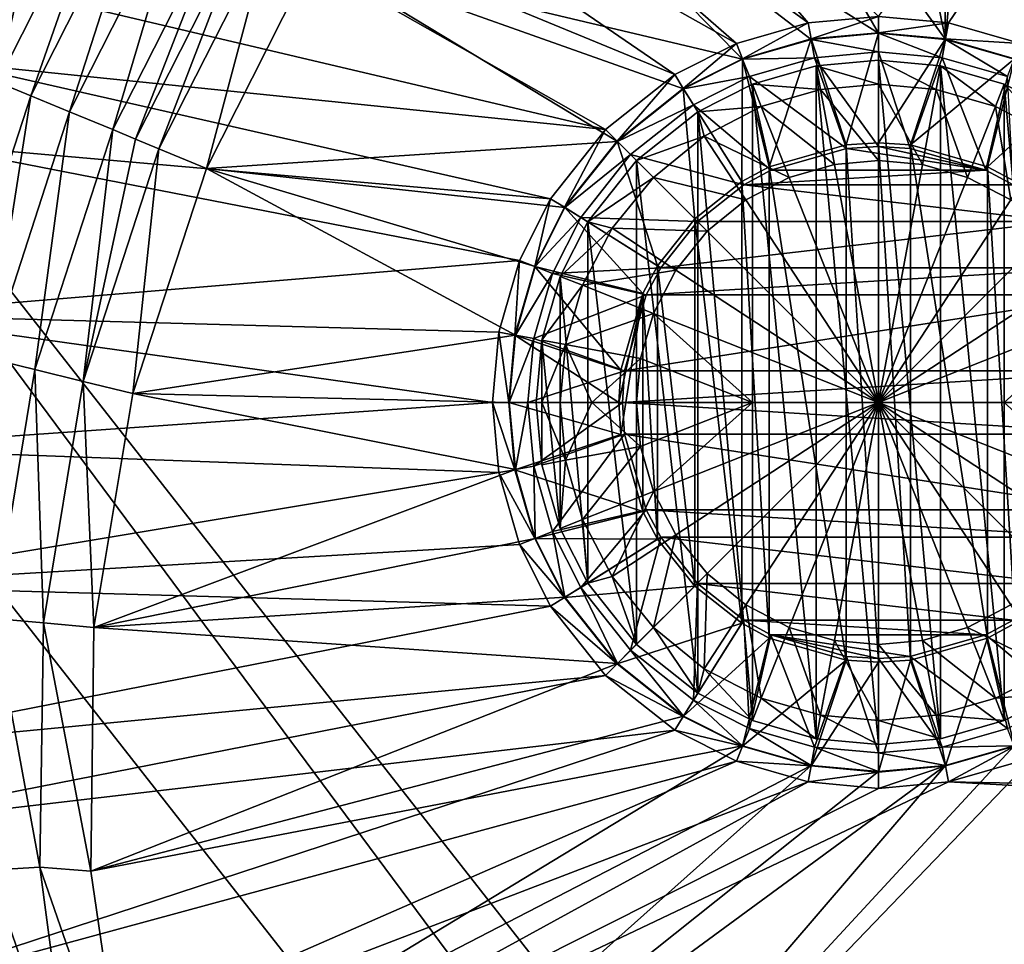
# Model space of a CAD drawing. Header units: metres. Extents: x -1501 to 0, y -1015 to 0.
# Tile 9 of 31: x -1299 to -1197, y -306 to -210. Entities that reach past the tile are written whole.
import ezdxf

# ---------------------------------------------------------------- set-up
doc = ezdxf.new("R2010")
doc.units = ezdxf.units.M

msp = doc.modelspace()

# ---------------------------------------------------------------- linework, layer by layer
at = {"layer": 'None'}
for points in [[(-1202.735352, -210.743744, -406), (-1210, -210.077194, -406), (-1125.44397, -96.89621, -406)], [(-1125.44397, -96.89621, -406), (-1195.304932, -212.880112, -406), (-1202.735352, -210.743744, -406)], [(-1196.598389, -140.03772, -403), (-1204.280518, -143.769913, -403), (-1203.050415, -212.446869, -403)], [(-1195.942505, -214.49057, -403), (-1196.598389, -140.03772, -403), (-1203.050415, -212.446869, -403)], [(-1203.050415, -212.446869, -403), (-1204.280518, -143.769913, -403), (-1215.847168, -150.386841, -403)], [(-1215.847168, -150.386841, -403), (-1236.644043, -165.894104, -403), (-1203.050415, -212.446869, -403)], [(-1277.405518, -166.959427, -406), (-1265.94519, -154.160522, -406), (-1217.264648, -210.743744, -406)], [(-1217.264648, -210.743744, -406), (-1265.94519, -154.160522, -406), (-1210, -210.077194, -406)], [(-1236.644043, -165.894104, -403), (-1254.235596, -183.951889, -403), (-1210, -211.80925, -403)], [(-1236.644043, -165.894104, -403), (-1210, -211.80925, -403), (-1203.050415, -212.446869, -403)], [(-1286.052002, -178.386719, -406), (-1277.405518, -166.959427, -406), (-1224.695068, -212.880112, -406)], [(-1224.695068, -212.880112, -406), (-1277.405518, -166.959427, -406), (-1217.264648, -210.743744, -406)], [(-1293.713745, -190.255554, -406), (-1286.052002, -178.386719, -406), (-1231.071655, -216.09111, -406)], [(-1231.071655, -216.09111, -406), (-1286.052002, -178.386719, -406), (-1224.695068, -212.880112, -406)], [(-1254.235596, -183.951889, -403), (-1268.463623, -203.926453, -403), (-1224.057495, -214.49057, -403)], [(-1254.235596, -183.951889, -403), (-1216.949585, -212.446869, -403), (-1210, -211.80925, -403)], [(-1216.949585, -212.446869, -403), (-1254.235596, -183.951889, -403), (-1224.057495, -214.49057, -403)], [(-1238.229736, -221.770325, -406), (-1302.400513, -206.63327, -406), (-1293.713745, -190.255554, -406)], [(-1238.229736, -221.770325, -406), (-1293.713745, -190.255554, -406), (-1231.071655, -216.09111, -406)], [(-1301.131226, -216.859848, -391.779236), (-1288.43689, -191.863937, -391.779236), (-1297.917603, -202.779877, -387.314758)], [(-1301.131226, -216.859848, -391.779236), (-1297.700195, -218.278793, -395.641296), (-1288.43689, -191.863937, -391.779236)], [(-1297.700195, -218.278793, -395.641296), (-1285.259766, -193.7827, -395.641296), (-1288.43689, -191.863937, -391.779236)], [(-1297.700195, -218.278793, -395.641296), (-1293.688599, -219.937897, -398.780426), (-1285.259766, -193.7827, -395.641296)], [(-1293.688599, -219.937897, -398.780426), (-1281.544922, -196.026215, -398.780426), (-1285.259766, -193.7827, -395.641296)], [(-1281.544922, -196.026215, -398.780426), (-1293.688599, -219.937897, -398.780426), (-1289.221191, -221.785492, -401.100159)], [(-1277.408081, -198.524612, -401.100159), (-1281.544922, -196.026215, -398.780426), (-1289.221191, -221.785492, -401.100159)], [(-1277.408081, -198.524612, -401.100159), (-1289.221191, -221.785492, -401.100159), (-1286.858398, -222.762711, -401.92572)], [(-1275.219971, -199.846054, -401.92572), (-1277.408081, -198.524612, -401.100159), (-1286.858398, -222.762711, -401.92572)], [(-1275.219971, -199.846054, -401.92572), (-1286.858398, -222.762711, -401.92572), (-1284.437134, -223.764053, -402.52005)], [(-1272.977905, -201.200104, -402.52005), (-1275.219971, -199.846054, -401.92572), (-1284.437134, -223.764053, -402.52005)], [(-1284.437134, -223.764053, -402.52005), (-1279.512573, -225.800735, -403), (-1272.977905, -201.200104, -402.52005)], [(-1279.512573, -225.800735, -403), (-1268.463623, -203.926453, -403), (-1272.977905, -201.200104, -402.52005)], [(-1303.875732, -215.724792, -387.314758), (-1297.917603, -202.779877, -387.314758), (-1298.964844, -202.250916, -384.897552)], [(-1303.875732, -215.724792, -387.314758), (-1301.131226, -216.859848, -391.779236), (-1297.917603, -202.779877, -387.314758)], [(-1268.463623, -203.926453, -403), (-1279.512573, -225.800735, -403), (-1237.004883, -222.995056, -403)], [(-1224.057495, -214.49057, -403), (-1268.463623, -203.926453, -403), (-1230.158691, -217.562958, -403)], [(-1268.463623, -203.926453, -403), (-1237.004883, -222.995056, -403), (-1230.158691, -217.562958, -403)], [(-1306.021362, -214.837387, -406), (-1302.400513, -206.63327, -406), (-1238.229736, -221.770325, -406)], [(-1224.07373, -214.449615, -408.923737), (-1224.695068, -212.880112, -406), (-1217.264648, -210.743744, -406)], [(-1216.95752, -212.403564, -408.923737), (-1224.07373, -214.449615, -408.923737), (-1217.264648, -210.743744, -406)], [(-1216.95752, -212.403564, -408.923737), (-1217.264648, -210.743744, -406), (-1210, -210.077194, -406)], [(-1210, -211.765213, -408.923737), (-1216.95752, -212.403564, -408.923737), (-1210, -210.077194, -406)], [(-1210, -211.765213, -408.923737), (-1210, -210.077194, -406), (-1202.735352, -210.743744, -406)], [(-1203.04248, -212.403564, -408.923737), (-1210, -211.765213, -408.923737), (-1202.735352, -210.743744, -406)], [(-1203.04248, -212.403564, -408.923737), (-1202.735352, -210.743744, -406), (-1195.304932, -212.880112, -406)], [(-1213.33252, -223.341812, -411.970001), (-1216.95752, -212.403564, -408.923737), (-1210, -211.765213, -408.923737)], [(-1210, -213.741959, -406.347565), (-1210, -211.80925, -403), (-1216.949585, -212.446869, -403)], [(-1210, -223.134323, -411.970001), (-1213.33252, -223.341812, -411.970001), (-1210, -211.765213, -408.923737)], [(-1210, -223.134323, -411.970001), (-1210, -211.765213, -408.923737), (-1203.04248, -212.403564, -408.923737)], [(-1210, -213.741959, -406.347565), (-1203.402222, -214.347321, -406.347565), (-1210, -211.80925, -403)], [(-1203.402222, -214.347321, -406.347565), (-1203.050415, -212.446869, -403), (-1210, -211.80925, -403)], [(-1230.181885, -217.525528, -408.923737), (-1231.071655, -216.09111, -406), (-1224.695068, -212.880112, -406)], [(-1224.07373, -214.449615, -408.923737), (-1230.181885, -217.525528, -408.923737), (-1224.695068, -212.880112, -406)], [(-1221.281128, -225.617599, -411.970001), (-1224.07373, -214.449615, -408.923737), (-1216.95752, -212.403564, -408.923737)], [(-1216.597778, -214.347321, -406.347565), (-1216.949585, -212.446869, -403), (-1224.057495, -214.49057, -403)], [(-1213.33252, -223.341812, -411.970001), (-1221.281128, -225.617599, -411.970001), (-1216.95752, -212.403564, -408.923737)], [(-1216.597778, -214.347321, -406.347565), (-1210, -213.741959, -406.347565), (-1216.949585, -212.446869, -403)], [(-1206.66748, -223.341812, -411.970001), (-1210, -223.134323, -411.970001), (-1203.04248, -212.403564, -408.923737)], [(-1206.66748, -223.341812, -411.970001), (-1203.04248, -212.403564, -408.923737), (-1195.92627, -214.449615, -408.923737)], [(-1203.402222, -214.347321, -406.347565), (-1196.653931, -216.287582, -406.347565), (-1203.050415, -212.446869, -403)], [(-1196.653931, -216.287582, -406.347565), (-1195.942505, -214.49057, -403), (-1203.050415, -212.446869, -403)], [(-1195.92627, -214.449615, -408.923737), (-1203.04248, -212.403564, -408.923737), (-1195.304932, -212.880112, -406)], [(-1210, -223.529282, -408.970001), (-1210, -213.741959, -406.347565), (-1216.597778, -214.347321, -406.347565)], [(-1210, -223.529282, -408.970001), (-1206.714966, -223.733917, -408.970001), (-1210, -213.741959, -406.347565)], [(-1206.714966, -223.733917, -408.970001), (-1203.402222, -214.347321, -406.347565), (-1210, -213.741959, -406.347565)], [(-1309.253052, -223.202454, -406), (-1306.021362, -214.837387, -406), (-1243.908936, -228.928284, -406)], [(-1243.908936, -228.928284, -406), (-1306.021362, -214.837387, -406), (-1238.229736, -221.770325, -406)], [(-1224.140503, -227.156845, -411.970001), (-1230.181885, -217.525528, -408.923737), (-1224.07373, -214.449615, -408.923737)], [(-1223.346069, -216.287582, -406.347565), (-1224.057495, -214.49057, -403), (-1230.158691, -217.562958, -403)], [(-1221.281128, -225.617599, -411.970001), (-1224.140503, -227.156845, -411.970001), (-1224.07373, -214.449615, -408.923737)], [(-1223.346069, -216.287582, -406.347565), (-1216.597778, -214.347321, -406.347565), (-1224.057495, -214.49057, -403)], [(-1213.285034, -223.733917, -408.970001), (-1216.597778, -214.347321, -406.347565), (-1223.346069, -216.287582, -406.347565)], [(-1213.285034, -223.733917, -408.970001), (-1210, -223.529282, -408.970001), (-1216.597778, -214.347321, -406.347565)], [(-1206.714966, -223.733917, -408.970001), (-1198.885986, -225.975479, -408.970001), (-1203.402222, -214.347321, -406.347565)], [(-1198.718872, -225.617599, -411.970001), (-1206.66748, -223.341812, -411.970001), (-1195.92627, -214.449615, -408.923737)], [(-1198.885986, -225.975479, -408.970001), (-1196.653931, -216.287582, -406.347565), (-1203.402222, -214.347321, -406.347565)], [(-1198.718872, -225.617599, -411.970001), (-1195.92627, -214.449615, -408.923737), (-1189.818115, -217.525528, -408.923737)], [(-1297.700195, -218.278793, -395.641296), (-1301.131226, -216.859848, -391.779236), (-1306.196289, -244.406174, -395.641296)], [(-1237.036133, -222.963928, -408.923737), (-1238.229736, -221.770325, -406), (-1231.071655, -216.09111, -406)], [(-1230.181885, -217.525528, -408.923737), (-1237.036133, -222.963928, -408.923737), (-1231.071655, -216.09111, -406)], [(-1229.139771, -219.205322, -406.347565), (-1223.346069, -216.287582, -406.347565), (-1230.158691, -217.562958, -403)], [(-1221.114014, -225.975479, -408.970001), (-1223.346069, -216.287582, -406.347565), (-1229.139771, -219.205322, -406.347565)], [(-1221.114014, -225.975479, -408.970001), (-1213.285034, -223.733917, -408.970001), (-1223.346069, -216.287582, -406.347565)], [(-1198.885986, -225.975479, -408.970001), (-1196.067017, -227.492889, -408.970001), (-1196.653931, -216.287582, -406.347565)], [(-1228.996948, -231.003098, -411.970001), (-1237.036133, -222.963928, -408.923737), (-1230.181885, -217.525528, -408.923737)], [(-1229.139771, -219.205322, -406.347565), (-1230.158691, -217.562958, -403), (-1237.004883, -222.995056, -403)], [(-1224.140503, -227.156845, -411.970001), (-1228.996948, -231.003098, -411.970001), (-1230.181885, -217.525528, -408.923737)], [(-1195.859497, -227.156845, -411.970001), (-1198.718872, -225.617599, -411.970001), (-1189.818115, -217.525528, -408.923737)], [(-1301.982056, -245.441956, -398.780426), (-1297.700195, -218.278793, -395.641296), (-1306.196289, -244.406174, -395.641296)], [(-1293.688599, -219.937897, -398.780426), (-1297.700195, -218.278793, -395.641296), (-1301.982056, -245.441956, -398.780426)], [(-1297.28894, -246.595398, -401.100159), (-1293.688599, -219.937897, -398.780426), (-1301.982056, -245.441956, -398.780426)], [(-1289.221191, -221.785492, -401.100159), (-1293.688599, -219.937897, -398.780426), (-1297.28894, -246.595398, -401.100159)], [(-1235.638306, -224.361694, -406.347565), (-1229.139771, -219.205322, -406.347565), (-1237.004883, -222.995056, -403)], [(-1223.932983, -227.492889, -408.970001), (-1229.139771, -219.205322, -406.347565), (-1235.638306, -224.361694, -406.347565)], [(-1223.932983, -227.492889, -408.970001), (-1221.114014, -225.975479, -408.970001), (-1229.139771, -219.205322, -406.347565)], [(-1292.263062, -247.830627, -402.52005), (-1289.221191, -221.785492, -401.100159), (-1297.28894, -246.595398, -401.100159)], [(-1286.858398, -222.762711, -401.92572), (-1289.221191, -221.785492, -401.100159), (-1292.263062, -247.830627, -402.52005)], [(-1242.474487, -229.81813, -408.923737), (-1243.908936, -228.928284, -406), (-1238.229736, -221.770325, -406)], [(-1237.036133, -222.963928, -408.923737), (-1242.474487, -229.81813, -408.923737), (-1238.229736, -221.770325, -406)], [(-1284.437134, -223.764053, -402.52005), (-1286.858398, -222.762711, -401.92572), (-1292.263062, -247.830627, -402.52005)], [(-1279.512573, -225.800735, -403), (-1242.437012, -229.841339, -403), (-1237.004883, -222.995056, -403)], [(-1232.84314, -235.859467, -411.970001), (-1242.474487, -229.81813, -408.923737), (-1237.036133, -222.963928, -408.923737)], [(-1235.638306, -224.361694, -406.347565), (-1237.004883, -222.995056, -403), (-1242.437012, -229.841339, -403)], [(-1228.996948, -231.003098, -411.970001), (-1232.84314, -235.859467, -411.970001), (-1237.036133, -222.963928, -408.923737)], [(-1314.671997, -240.931671, -406), (-1309.253052, -223.202454, -406), (-1247.119873, -235.304947, -406)], [(-1247.119873, -235.304947, -406), (-1309.253052, -223.202454, -406), (-1243.908936, -228.928284, -406)], [(-1292.263062, -247.830627, -402.52005), (-1287.141724, -249.089371, -403), (-1284.437134, -223.764053, -402.52005)], [(-1287.141724, -249.089371, -403), (-1279.512573, -225.800735, -403), (-1284.437134, -223.764053, -402.52005)], [(-1213.33252, -223.341812, -411.970001), (-1213.33252, -276.658173, -411.970001), (-1221.281128, -225.617599, -411.970001)], [(-1198.885986, -225.975479, -408.970001), (-1213.285034, -223.733917, -408.970001), (-1221.114014, -225.975479, -408.970001)], [(-1210, -223.134323, -411.970001), (-1210, -276.865662, -411.970001), (-1213.33252, -223.341812, -411.970001)], [(-1210, -276.865662, -411.970001), (-1213.33252, -276.658173, -411.970001), (-1213.33252, -223.341812, -411.970001)], [(-1210, -223.529282, -408.970001), (-1213.285034, -223.733917, -408.970001), (-1198.885986, -225.975479, -408.970001)], [(-1206.66748, -223.341812, -411.970001), (-1206.66748, -276.658173, -411.970001), (-1210, -223.134323, -411.970001)], [(-1206.66748, -276.658173, -411.970001), (-1210, -276.865662, -411.970001), (-1210, -223.134323, -411.970001)], [(-1206.714966, -223.733917, -408.970001), (-1210, -223.529282, -408.970001), (-1198.885986, -225.975479, -408.970001)], [(-1198.718872, -225.617599, -411.970001), (-1198.718872, -274.382416, -411.970001), (-1206.66748, -223.341812, -411.970001)], [(-1198.718872, -274.382416, -411.970001), (-1206.66748, -276.658173, -411.970001), (-1206.66748, -223.341812, -411.970001)], [(-1240.794678, -230.860184, -406.347565), (-1235.638306, -224.361694, -406.347565), (-1242.437012, -229.841339, -403)], [(-1228.717651, -231.282379, -408.970001), (-1235.638306, -224.361694, -406.347565), (-1240.794678, -230.860184, -406.347565)], [(-1228.717651, -231.282379, -408.970001), (-1223.932983, -227.492889, -408.970001), (-1235.638306, -224.361694, -406.347565)], [(-1287.141724, -249.089371, -403), (-1247.553101, -243.050476, -403), (-1279.512573, -225.800735, -403)], [(-1247.553101, -243.050476, -403), (-1245.509399, -235.94249, -403), (-1279.512573, -225.800735, -403)], [(-1279.512573, -225.800735, -403), (-1245.509399, -235.94249, -403), (-1242.437012, -229.841339, -403)], [(-1221.281128, -225.617599, -411.970001), (-1221.281128, -274.382416, -411.970001), (-1224.140503, -227.156845, -411.970001)], [(-1196.067017, -227.492889, -408.970001), (-1198.885986, -225.975479, -408.970001), (-1223.932983, -227.492889, -408.970001)], [(-1223.932983, -227.492889, -408.970001), (-1198.885986, -225.975479, -408.970001), (-1221.114014, -225.975479, -408.970001)], [(-1213.33252, -276.658173, -411.970001), (-1221.281128, -274.382416, -411.970001), (-1221.281128, -225.617599, -411.970001)], [(-1195.859497, -227.156845, -411.970001), (-1195.859497, -272.84314, -411.970001), (-1198.718872, -225.617599, -411.970001)], [(-1195.859497, -272.84314, -411.970001), (-1198.718872, -274.382416, -411.970001), (-1198.718872, -225.617599, -411.970001)], [(-1224.140503, -227.156845, -411.970001), (-1224.140503, -272.84314, -411.970001), (-1228.996948, -231.003098, -411.970001)], [(-1221.281128, -274.382416, -411.970001), (-1224.140503, -272.84314, -411.970001), (-1224.140503, -227.156845, -411.970001)], [(-1191.282349, -231.282379, -408.970001), (-1223.932983, -227.492889, -408.970001), (-1228.717651, -231.282379, -408.970001)], [(-1191.282349, -231.282379, -408.970001), (-1196.067017, -227.492889, -408.970001), (-1223.932983, -227.492889, -408.970001)], [(-1245.550415, -235.926285, -408.923737), (-1247.119873, -235.304947, -406), (-1243.908936, -228.928284, -406)], [(-1242.474487, -229.81813, -408.923737), (-1245.550415, -235.926285, -408.923737), (-1243.908936, -228.928284, -406)], [(-1234.382446, -238.718918, -411.970001), (-1245.550415, -235.926285, -408.923737), (-1242.474487, -229.81813, -408.923737)], [(-1240.794678, -230.860184, -406.347565), (-1242.437012, -229.841339, -403), (-1245.509399, -235.94249, -403)], [(-1232.84314, -235.859467, -411.970001), (-1234.382446, -238.718918, -411.970001), (-1242.474487, -229.81813, -408.923737)], [(-1243.712402, -236.6539, -406.347565), (-1240.794678, -230.860184, -406.347565), (-1245.509399, -235.94249, -403)], [(-1232.50708, -236.066986, -408.970001), (-1240.794678, -230.860184, -406.347565), (-1243.712402, -236.6539, -406.347565)], [(-1232.50708, -236.066986, -408.970001), (-1228.717651, -231.282379, -408.970001), (-1240.794678, -230.860184, -406.347565)], [(-1228.996948, -231.003098, -411.970001), (-1228.996948, -268.996887, -411.970001), (-1232.84314, -235.859467, -411.970001)], [(-1224.140503, -272.84314, -411.970001), (-1228.996948, -268.996887, -411.970001), (-1228.996948, -231.003098, -411.970001)], [(-1187.49292, -236.066986, -408.970001), (-1191.282349, -231.282379, -408.970001), (-1232.50708, -236.066986, -408.970001)], [(-1232.50708, -236.066986, -408.970001), (-1191.282349, -231.282379, -408.970001), (-1228.717651, -231.282379, -408.970001)], [(-1249.256226, -242.735291, -406), (-1314.671997, -240.931671, -406), (-1247.119873, -235.304947, -406)], [(-1247.596436, -243.042465, -408.923737), (-1249.256226, -242.735291, -406), (-1247.119873, -235.304947, -406)], [(-1245.550415, -235.926285, -408.923737), (-1247.596436, -243.042465, -408.923737), (-1247.119873, -235.304947, -406)], [(-1236.658203, -246.66748, -411.970001), (-1247.596436, -243.042465, -408.923737), (-1245.550415, -235.926285, -408.923737)], [(-1243.712402, -236.6539, -406.347565), (-1245.509399, -235.94249, -403), (-1247.553101, -243.050476, -403)], [(-1234.382446, -238.718918, -411.970001), (-1236.658203, -246.66748, -411.970001), (-1245.550415, -235.926285, -408.923737)], [(-1234.024536, -238.885956, -408.970001), (-1232.50708, -236.066986, -408.970001), (-1243.712402, -236.6539, -406.347565)], [(-1232.84314, -235.859467, -411.970001), (-1232.84314, -264.140533, -411.970001), (-1234.382446, -238.718918, -411.970001)], [(-1185.975464, -238.885956, -408.970001), (-1187.49292, -236.066986, -408.970001), (-1234.024536, -238.885956, -408.970001)], [(-1234.024536, -238.885956, -408.970001), (-1187.49292, -236.066986, -408.970001), (-1232.50708, -236.066986, -408.970001)], [(-1228.996948, -268.996887, -411.970001), (-1232.84314, -264.140533, -411.970001), (-1232.84314, -235.859467, -411.970001)], [(-1245.65271, -243.402161, -406.347565), (-1243.712402, -236.6539, -406.347565), (-1247.553101, -243.050476, -403)], [(-1234.024536, -238.885956, -408.970001), (-1243.712402, -236.6539, -406.347565), (-1245.65271, -243.402161, -406.347565)], [(-1236.266113, -246.71492, -408.970001), (-1234.024536, -238.885956, -408.970001), (-1245.65271, -243.402161, -406.347565)], [(-1236.658203, -253.33252, -411.970001), (-1236.865723, -250, -411.970001), (-1234.382446, -238.718918, -411.970001)], [(-1236.865723, -250, -411.970001), (-1236.658203, -246.66748, -411.970001), (-1234.382446, -238.718918, -411.970001)], [(-1234.382446, -238.718918, -411.970001), (-1234.382446, -261.281067, -411.970001), (-1236.658203, -253.33252, -411.970001)], [(-1183.733887, -246.71492, -408.970001), (-1185.975464, -238.885956, -408.970001), (-1236.266113, -246.71492, -408.970001)], [(-1236.266113, -246.71492, -408.970001), (-1185.975464, -238.885956, -408.970001), (-1234.024536, -238.885956, -408.970001)], [(-1232.84314, -264.140533, -411.970001), (-1234.382446, -261.281067, -411.970001), (-1234.382446, -238.718918, -411.970001)], [(-1317.631836, -254.745071, -406), (-1314.671997, -240.931671, -406), (-1249.922852, -250, -406)], [(-1314.671997, -240.931671, -406), (-1249.256226, -242.735291, -406), (-1249.922852, -250, -406)], [(-1248.190796, -250, -403), (-1247.553101, -243.050476, -403), (-1287.141724, -249.089371, -403)], [(-1248.234741, -250, -408.923737), (-1249.922852, -250, -406), (-1249.256226, -242.735291, -406)], [(-1247.596436, -243.042465, -408.923737), (-1248.234741, -250, -408.923737), (-1249.256226, -242.735291, -406)], [(-1236.865723, -250, -411.970001), (-1248.234741, -250, -408.923737), (-1247.596436, -243.042465, -408.923737)], [(-1245.65271, -243.402161, -406.347565), (-1247.553101, -243.050476, -403), (-1248.190796, -250, -403)], [(-1246.258057, -250, -406.347565), (-1245.65271, -243.402161, -406.347565), (-1248.190796, -250, -403)], [(-1236.658203, -246.66748, -411.970001), (-1236.865723, -250, -411.970001), (-1247.596436, -243.042465, -408.923737)], [(-1236.266113, -246.71492, -408.970001), (-1245.65271, -243.402161, -406.347565), (-1246.258057, -250, -406.347565)], [(-1301.529419, -272.340698, -401.100159), (-1297.28894, -246.595398, -401.100159), (-1301.982056, -245.441956, -398.780426)], [(-1301.529419, -272.340698, -401.100159), (-1296.376587, -272.804535, -402.52005), (-1297.28894, -246.595398, -401.100159)], [(-1296.376587, -272.804535, -402.52005), (-1292.263062, -247.830627, -402.52005), (-1297.28894, -246.595398, -401.100159)], [(-1236.470703, -250, -408.970001), (-1236.266113, -246.71492, -408.970001), (-1246.258057, -250, -406.347565)], [(-1236.470703, -250, -408.970001), (-1183.529297, -250, -408.970001), (-1183.733887, -246.71492, -408.970001)], [(-1236.470703, -250, -408.970001), (-1183.733887, -246.71492, -408.970001), (-1236.266113, -246.71492, -408.970001)], [(-1296.376587, -272.804535, -402.52005), (-1291.178711, -273.278656, -403), (-1292.263062, -247.830627, -402.52005)], [(-1291.178711, -273.278656, -403), (-1287.141724, -249.089371, -403), (-1292.263062, -247.830627, -402.52005)], [(-1287.141724, -249.089371, -403), (-1291.178711, -273.278656, -403), (-1247.553101, -256.949524, -403)], [(-1247.553101, -256.949524, -403), (-1248.190796, -250, -403), (-1287.141724, -249.089371, -403)], [(-1317.631836, -254.745071, -406), (-1249.922852, -250, -406), (-1249.256226, -257.264709, -406)], [(-1249.256226, -257.264709, -406), (-1249.922852, -250, -406), (-1247.596436, -256.95755, -408.923737)], [(-1249.922852, -250, -406), (-1248.234741, -250, -408.923737), (-1247.596436, -256.95755, -408.923737)], [(-1247.596436, -256.95755, -408.923737), (-1248.234741, -250, -408.923737), (-1236.658203, -253.33252, -411.970001)], [(-1248.234741, -250, -408.923737), (-1236.865723, -250, -411.970001), (-1236.658203, -253.33252, -411.970001)], [(-1248.190796, -250, -403), (-1247.553101, -256.949524, -403), (-1246.258057, -250, -406.347565)], [(-1247.553101, -256.949524, -403), (-1245.65271, -256.597839, -406.347565), (-1246.258057, -250, -406.347565)], [(-1246.258057, -250, -406.347565), (-1245.65271, -256.597839, -406.347565), (-1236.470703, -250, -408.970001)], [(-1245.65271, -256.597839, -406.347565), (-1236.266113, -253.28508, -408.970001), (-1236.470703, -250, -408.970001)], [(-1236.266113, -253.28508, -408.970001), (-1183.733887, -253.28508, -408.970001), (-1236.470703, -250, -408.970001)], [(-1183.733887, -253.28508, -408.970001), (-1183.529297, -250, -408.970001), (-1236.470703, -250, -408.970001)], [(-1247.596436, -256.95755, -408.923737), (-1236.658203, -253.33252, -411.970001), (-1234.382446, -261.281067, -411.970001)], [(-1245.65271, -256.597839, -406.347565), (-1243.712402, -263.3461, -406.347565), (-1236.266113, -253.28508, -408.970001)], [(-1243.712402, -263.3461, -406.347565), (-1234.024536, -261.114044, -408.970001), (-1236.266113, -253.28508, -408.970001)], [(-1234.024536, -261.114044, -408.970001), (-1185.975464, -261.114044, -408.970001), (-1236.266113, -253.28508, -408.970001)], [(-1185.975464, -261.114044, -408.970001), (-1183.733887, -253.28508, -408.970001), (-1236.266113, -253.28508, -408.970001)], [(-1319.582642, -268.941589, -406), (-1317.631836, -254.745071, -406), (-1249.256226, -257.264709, -406)], [(-1247.553101, -256.949524, -403), (-1245.509399, -264.057495, -403), (-1245.65271, -256.597839, -406.347565)], [(-1245.509399, -264.057495, -403), (-1243.712402, -263.3461, -406.347565), (-1245.65271, -256.597839, -406.347565)], [(-1249.256226, -257.264709, -406), (-1247.119873, -264.695038, -406), (-1319.582642, -268.941589, -406)], [(-1291.178711, -273.278656, -403), (-1245.509399, -264.057495, -403), (-1247.553101, -256.949524, -403)], [(-1249.256226, -257.264709, -406), (-1247.596436, -256.95755, -408.923737), (-1245.550415, -264.0737, -408.923737)], [(-1247.119873, -264.695038, -406), (-1249.256226, -257.264709, -406), (-1245.550415, -264.0737, -408.923737)], [(-1245.550415, -264.0737, -408.923737), (-1247.596436, -256.95755, -408.923737), (-1234.382446, -261.281067, -411.970001)], [(-1245.550415, -264.0737, -408.923737), (-1234.382446, -261.281067, -411.970001), (-1232.84314, -264.140533, -411.970001)], [(-1243.712402, -263.3461, -406.347565), (-1240.794678, -269.139832, -406.347565), (-1234.024536, -261.114044, -408.970001)], [(-1240.794678, -269.139832, -406.347565), (-1232.50708, -263.933014, -408.970001), (-1234.024536, -261.114044, -408.970001)], [(-1232.50708, -263.933014, -408.970001), (-1187.49292, -263.933014, -408.970001), (-1234.024536, -261.114044, -408.970001)], [(-1187.49292, -263.933014, -408.970001), (-1185.975464, -261.114044, -408.970001), (-1234.024536, -261.114044, -408.970001)], [(-1245.509399, -264.057495, -403), (-1242.437012, -270.158661, -403), (-1243.712402, -263.3461, -406.347565)], [(-1242.437012, -270.158661, -403), (-1240.794678, -269.139832, -406.347565), (-1243.712402, -263.3461, -406.347565)], [(-1247.119873, -264.695038, -406), (-1243.908936, -271.071716, -406), (-1319.582642, -268.941589, -406)], [(-1291.178711, -273.278656, -403), (-1242.437012, -270.158661, -403), (-1245.509399, -264.057495, -403)], [(-1247.119873, -264.695038, -406), (-1245.550415, -264.0737, -408.923737), (-1242.474487, -270.181885, -408.923737)], [(-1243.908936, -271.071716, -406), (-1247.119873, -264.695038, -406), (-1242.474487, -270.181885, -408.923737)], [(-1242.474487, -270.181885, -408.923737), (-1245.550415, -264.0737, -408.923737), (-1232.84314, -264.140533, -411.970001)], [(-1242.474487, -270.181885, -408.923737), (-1232.84314, -264.140533, -411.970001), (-1228.996948, -268.996887, -411.970001)], [(-1240.794678, -269.139832, -406.347565), (-1235.638306, -275.638306, -406.347565), (-1232.50708, -263.933014, -408.970001)], [(-1235.638306, -275.638306, -406.347565), (-1228.717651, -268.717621, -408.970001), (-1232.50708, -263.933014, -408.970001)], [(-1228.717651, -268.717621, -408.970001), (-1191.282349, -268.717621, -408.970001), (-1232.50708, -263.933014, -408.970001)], [(-1191.282349, -268.717621, -408.970001), (-1187.49292, -263.933014, -408.970001), (-1232.50708, -263.933014, -408.970001)], [(-1235.638306, -275.638306, -406.347565), (-1229.139771, -280.794678, -406.347565), (-1228.717651, -268.717621, -408.970001)], [(-1229.139771, -280.794678, -406.347565), (-1223.932983, -272.507111, -408.970001), (-1228.717651, -268.717621, -408.970001)], [(-1223.932983, -272.507111, -408.970001), (-1196.067017, -272.507111, -408.970001), (-1228.717651, -268.717621, -408.970001)], [(-1196.067017, -272.507111, -408.970001), (-1191.282349, -268.717621, -408.970001), (-1228.717651, -268.717621, -408.970001)], [(-1319.582642, -268.941589, -406), (-1243.908936, -271.071716, -406), (-1320.510376, -286.096436, -406)], [(-1237.036133, -277.036072, -408.923737), (-1242.474487, -270.181885, -408.923737), (-1228.996948, -268.996887, -411.970001)], [(-1242.437012, -270.158661, -403), (-1237.004883, -277.004944, -403), (-1240.794678, -269.139832, -406.347565)], [(-1237.004883, -277.004944, -403), (-1235.638306, -275.638306, -406.347565), (-1240.794678, -269.139832, -406.347565)], [(-1237.036133, -277.036072, -408.923737), (-1228.996948, -268.996887, -411.970001), (-1224.140503, -272.84314, -411.970001)], [(-1237.004883, -277.004944, -403), (-1242.437012, -270.158661, -403), (-1291.178711, -273.278656, -403)], [(-1243.908936, -271.071716, -406), (-1242.474487, -270.181885, -408.923737), (-1237.036133, -277.036072, -408.923737)], [(-1243.908936, -271.071716, -406), (-1238.229736, -278.229675, -406), (-1320.510376, -286.096436, -406)], [(-1238.229736, -278.229675, -406), (-1243.908936, -271.071716, -406), (-1237.036133, -277.036072, -408.923737)], [(-1301.934692, -298.377258, -401.100159), (-1296.769653, -298.061005, -402.52005), (-1301.529419, -272.340698, -401.100159)], [(-1296.769653, -298.061005, -402.52005), (-1296.376587, -272.804535, -402.52005), (-1301.529419, -272.340698, -401.100159)], [(-1296.769653, -298.061005, -402.52005), (-1291.480957, -298.486847, -403), (-1296.376587, -272.804535, -402.52005)], [(-1291.480957, -298.486847, -403), (-1291.178711, -273.278656, -403), (-1296.376587, -272.804535, -402.52005)], [(-1230.181885, -282.474457, -408.923737), (-1237.036133, -277.036072, -408.923737), (-1224.140503, -272.84314, -411.970001)], [(-1230.181885, -282.474457, -408.923737), (-1224.140503, -272.84314, -411.970001), (-1221.281128, -274.382416, -411.970001)], [(-1229.139771, -280.794678, -406.347565), (-1223.346069, -283.712402, -406.347565), (-1223.932983, -272.507111, -408.970001)], [(-1223.346069, -283.712402, -406.347565), (-1221.114014, -274.024506, -408.970001), (-1223.932983, -272.507111, -408.970001)], [(-1221.114014, -274.024506, -408.970001), (-1198.885986, -274.024506, -408.970001), (-1223.932983, -272.507111, -408.970001)], [(-1198.885986, -274.024506, -408.970001), (-1196.067017, -272.507111, -408.970001), (-1223.932983, -272.507111, -408.970001)], [(-1190.860229, -280.794678, -406.347565), (-1196.067017, -272.507111, -408.970001), (-1198.885986, -274.024506, -408.970001)], [(-1195.92627, -285.550385, -408.923737), (-1198.718872, -274.382416, -411.970001), (-1195.859497, -272.84314, -411.970001)], [(-1291.480957, -298.486847, -403), (-1237.004883, -277.004944, -403), (-1291.178711, -273.278656, -403)], [(-1223.346069, -283.712402, -406.347565), (-1216.597778, -285.652679, -406.347565), (-1221.114014, -274.024506, -408.970001)], [(-1216.597778, -285.652679, -406.347565), (-1213.285034, -276.266083, -408.970001), (-1221.114014, -274.024506, -408.970001)], [(-1210, -276.470734, -408.970001), (-1206.714966, -276.266083, -408.970001), (-1221.114014, -274.024506, -408.970001)], [(-1206.714966, -276.266083, -408.970001), (-1198.885986, -274.024506, -408.970001), (-1221.114014, -274.024506, -408.970001)], [(-1221.114014, -274.024506, -408.970001), (-1213.285034, -276.266083, -408.970001), (-1210, -276.470734, -408.970001)], [(-1196.653931, -283.712402, -406.347565), (-1198.885986, -274.024506, -408.970001), (-1206.714966, -276.266083, -408.970001)], [(-1196.653931, -283.712402, -406.347565), (-1190.860229, -280.794678, -406.347565), (-1198.885986, -274.024506, -408.970001)], [(-1224.07373, -285.550385, -408.923737), (-1230.181885, -282.474457, -408.923737), (-1221.281128, -274.382416, -411.970001)], [(-1224.07373, -285.550385, -408.923737), (-1221.281128, -274.382416, -411.970001), (-1213.33252, -276.658173, -411.970001)], [(-1203.04248, -287.596436, -408.923737), (-1206.66748, -276.658173, -411.970001), (-1198.718872, -274.382416, -411.970001)], [(-1195.92627, -285.550385, -408.923737), (-1203.04248, -287.596436, -408.923737), (-1198.718872, -274.382416, -411.970001)], [(-1237.004883, -277.004944, -403), (-1230.158691, -282.437042, -403), (-1235.638306, -275.638306, -406.347565)], [(-1230.158691, -282.437042, -403), (-1229.139771, -280.794678, -406.347565), (-1235.638306, -275.638306, -406.347565)], [(-1230.158691, -282.437042, -403), (-1237.004883, -277.004944, -403), (-1291.480957, -298.486847, -403)], [(-1238.229736, -278.229675, -406), (-1237.036133, -277.036072, -408.923737), (-1230.181885, -282.474457, -408.923737)], [(-1216.95752, -287.596436, -408.923737), (-1224.07373, -285.550385, -408.923737), (-1213.33252, -276.658173, -411.970001)], [(-1216.95752, -287.596436, -408.923737), (-1213.33252, -276.658173, -411.970001), (-1210, -276.865662, -411.970001)], [(-1210, -288.234802, -408.923737), (-1216.95752, -287.596436, -408.923737), (-1210, -276.865662, -411.970001)], [(-1216.597778, -285.652679, -406.347565), (-1210, -286.258026, -406.347565), (-1213.285034, -276.266083, -408.970001)], [(-1210, -286.258026, -406.347565), (-1210, -276.470734, -408.970001), (-1213.285034, -276.266083, -408.970001)], [(-1203.402222, -285.652679, -406.347565), (-1206.714966, -276.266083, -408.970001), (-1210, -276.470734, -408.970001)], [(-1210, -286.258026, -406.347565), (-1203.402222, -285.652679, -406.347565), (-1210, -276.470734, -408.970001)], [(-1203.04248, -287.596436, -408.923737), (-1210, -288.234802, -408.923737), (-1206.66748, -276.658173, -411.970001)], [(-1210, -288.234802, -408.923737), (-1210, -276.865662, -411.970001), (-1206.66748, -276.658173, -411.970001)], [(-1203.402222, -285.652679, -406.347565), (-1196.653931, -283.712402, -406.347565), (-1206.714966, -276.266083, -408.970001)], [(-1320.510376, -286.096436, -406), (-1238.229736, -278.229675, -406), (-1320.405396, -294.383606, -406)], [(-1238.229736, -278.229675, -406), (-1231.071655, -283.908905, -406), (-1320.405396, -294.383606, -406)], [(-1231.071655, -283.908905, -406), (-1238.229736, -278.229675, -406), (-1230.181885, -282.474457, -408.923737)], [(-1230.158691, -282.437042, -403), (-1224.057495, -285.50943, -403), (-1229.139771, -280.794678, -406.347565)], [(-1224.057495, -285.50943, -403), (-1223.346069, -283.712402, -406.347565), (-1229.139771, -280.794678, -406.347565)], [(-1224.057495, -285.50943, -403), (-1230.158691, -282.437042, -403), (-1291.480957, -298.486847, -403)], [(-1271.235474, -366.946289, -403), (-1189.841309, -282.437042, -403), (-1195.942505, -285.50943, -403)], [(-431.749786, -300.878235, -403), (-1189.841309, -282.437042, -403), (-1271.235474, -366.946289, -403)], [(-1231.071655, -283.908905, -406), (-1230.181885, -282.474457, -408.923737), (-1224.07373, -285.550385, -408.923737)], [(-1320.405396, -294.383606, -406), (-1231.071655, -283.908905, -406), (-1318.891479, -312.694672, -406)], [(-1231.071655, -283.908905, -406), (-1224.695068, -287.119873, -406), (-1318.891479, -312.694672, -406)], [(-1224.695068, -287.119873, -406), (-1231.071655, -283.908905, -406), (-1224.07373, -285.550385, -408.923737)], [(-1224.057495, -285.50943, -403), (-1216.949585, -287.553131, -403), (-1223.346069, -283.712402, -406.347565)], [(-1216.949585, -287.553131, -403), (-1216.597778, -285.652679, -406.347565), (-1223.346069, -283.712402, -406.347565)], [(-1195.942505, -285.50943, -403), (-1196.653931, -283.712402, -406.347565), (-1203.402222, -285.652679, -406.347565)], [(-1291.480957, -298.486847, -403), (-1287.712524, -324.153687, -403), (-1224.057495, -285.50943, -403)], [(-1287.712524, -324.153687, -403), (-1216.949585, -287.553131, -403), (-1224.057495, -285.50943, -403)], [(-1203.050415, -287.553131, -403), (-1271.235474, -366.946289, -403), (-1195.942505, -285.50943, -403)], [(-1224.695068, -287.119873, -406), (-1224.07373, -285.550385, -408.923737), (-1216.95752, -287.596436, -408.923737)], [(-1216.949585, -287.553131, -403), (-1210, -288.190735, -403), (-1216.597778, -285.652679, -406.347565)], [(-1210, -288.190735, -403), (-1210, -286.258026, -406.347565), (-1216.597778, -285.652679, -406.347565)], [(-1203.050415, -287.553131, -403), (-1203.402222, -285.652679, -406.347565), (-1210, -286.258026, -406.347565)], [(-1210, -288.190735, -403), (-1203.050415, -287.553131, -403), (-1210, -286.258026, -406.347565)], [(-1203.050415, -287.553131, -403), (-1195.942505, -285.50943, -403), (-1203.402222, -285.652679, -406.347565)], [(-1202.735352, -289.256256, -406), (-1203.04248, -287.596436, -408.923737), (-1195.92627, -285.550385, -408.923737)], [(-1195.304932, -287.119873, -406), (-1202.735352, -289.256256, -406), (-1195.92627, -285.550385, -408.923737)], [(-1318.891479, -312.694672, -406), (-1224.695068, -287.119873, -406), (-1316.405273, -327.242249, -406)], [(-1224.695068, -287.119873, -406), (-1217.264648, -289.256256, -406), (-1316.405273, -327.242249, -406)], [(-1217.264648, -289.256256, -406), (-1224.695068, -287.119873, -406), (-1216.95752, -287.596436, -408.923737)], [(-1202.735352, -289.256256, -406), (-1195.304932, -287.119873, -406), (-362.194397, -305.676514, -406)], [(-1287.712524, -324.153687, -403), (-1281.396729, -345.075623, -403), (-1216.949585, -287.553131, -403)], [(-1281.396729, -345.075623, -403), (-1210, -288.190735, -403), (-1216.949585, -287.553131, -403)], [(-1210, -288.190735, -403), (-1281.396729, -345.075623, -403), (-1203.050415, -287.553131, -403)], [(-1281.396729, -345.075623, -403), (-1271.235474, -366.946289, -403), (-1203.050415, -287.553131, -403)], [(-1217.264648, -289.256256, -406), (-1216.95752, -287.596436, -408.923737), (-1210, -288.234802, -408.923737)], [(-1210, -289.922791, -406), (-1217.264648, -289.256256, -406), (-1210, -288.234802, -408.923737)], [(-1202.735352, -289.256256, -406), (-1210, -289.922791, -406), (-1203.04248, -287.596436, -408.923737)], [(-1210, -289.922791, -406), (-1210, -288.234802, -408.923737), (-1203.04248, -287.596436, -408.923737)], [(-1316.405273, -327.242249, -406), (-1217.264648, -289.256256, -406), (-1312.803101, -341.554382, -406)], [(-1312.803101, -341.554382, -406), (-1202.735352, -289.256256, -406), (-304.942993, -339.447876, -406)], [(-1217.264648, -289.256256, -406), (-1210, -289.922791, -406), (-1312.803101, -341.554382, -406)], [(-1312.803101, -341.554382, -406), (-1210, -289.922791, -406), (-1202.735352, -289.256256, -406)], [(-304.942993, -339.447876, -406), (-1202.735352, -289.256256, -406), (-362.194397, -305.676514, -406)], [(-1298.49646, -324.061066, -401.100159), (-1301.934692, -298.377258, -401.100159), (-1306.757813, -298.672577, -398.780426)], [(-1293.434448, -322.975281, -402.52005), (-1296.769653, -298.061005, -402.52005), (-1301.934692, -298.377258, -401.100159)], [(-1298.49646, -324.061066, -401.100159), (-1293.434448, -322.975281, -402.52005), (-1301.934692, -298.377258, -401.100159)], [(-1293.434448, -322.975281, -402.52005), (-1287.712524, -324.153687, -403), (-1296.769653, -298.061005, -402.52005)], [(-1287.712524, -324.153687, -403), (-1291.480957, -298.486847, -403), (-1296.769653, -298.061005, -402.52005)], [(-1303.223389, -325.074982, -398.780426), (-1298.49646, -324.061066, -401.100159), (-1306.757813, -298.672577, -398.780426)], [(-366.032349, -336.482452, -403), (-431.749786, -300.878235, -403), (-1271.235474, -366.946289, -403)]]:
    msp.add_3dface(points, dxfattribs=at)
at = {"layer": 'None01'}
for points in [[(-1420.450195, -116.977798, -410), (-953.507996, -712.491272, -410), (-1404.711548, -104.637085, -410)], [(-1420.450195, -116.977798, -430), (-1404.711548, -104.637085, -430), (-953.507996, -712.491272, -430)], [(-1404.711548, -104.637085, -410), (-953.507996, -712.491272, -410), (-937.769287, -700.150574, -410)], [(-937.769287, -700.150574, -410), (-937.769287, -700.150574, -430), (-1404.711548, -104.637085, -410)], [(-937.769287, -700.150574, -430), (-1404.711548, -104.637085, -430), (-1404.711548, -104.637085, -410)], [(-1404.711548, -104.637085, -430), (-937.769287, -700.150574, -430), (-953.507996, -712.491272, -430)], [(-953.507996, -712.491272, -410), (-1420.450195, -116.977798, -410), (-953.507996, -712.491272, -430)], [(-1420.450195, -116.977798, -410), (-1420.450195, -116.977798, -430), (-953.507996, -712.491272, -430)]]:
    msp.add_3dface(points, dxfattribs=at)
at = {"layer": 'None01234'}
for points in [[(-1210, -214.600006, -400.200012), (-1216.44165, -215.191025, -400.200012), (-1210, -217.085495, -399.482208)], [(-1210, -285.399994, -400.200012), (-1216.44165, -215.191025, -400.200012), (-1210, -214.600006, -400.200012)], [(-1203.55835, -215.191025, -400.200012), (-1210, -214.600006, -400.200012), (-1204.010742, -217.634995, -399.482208)], [(-1210, -214.600006, -400.200012), (-1210, -217.085495, -399.482208), (-1204.010742, -217.634995, -399.482208)], [(-1203.55835, -284.80896, -400.200012), (-1210, -214.600006, -400.200012), (-1203.55835, -215.191025, -400.200012)], [(-1203.55835, -284.80896, -400.200012), (-1210, -285.399994, -400.200012), (-1210, -214.600006, -400.200012)], [(-1216.44165, -215.191025, -400.200012), (-1223.030273, -217.085373, -400.200012), (-1215.989258, -217.634995, -399.482208)], [(-1216.44165, -284.80896, -400.200012), (-1223.030273, -217.085373, -400.200012), (-1216.44165, -215.191025, -400.200012)], [(-1216.44165, -215.191025, -400.200012), (-1215.989258, -217.634995, -399.482208), (-1210, -217.085495, -399.482208)], [(-1210, -285.399994, -400.200012), (-1216.44165, -284.80896, -400.200012), (-1216.44165, -215.191025, -400.200012)], [(-1203.55835, -215.191025, -400.200012), (-1204.010742, -217.634995, -399.482208), (-1197.884399, -219.396484, -399.482208)], [(-1196.969727, -217.085373, -400.200012), (-1203.55835, -215.191025, -400.200012), (-1197.884399, -219.396484, -399.482208)], [(-1196.969727, -282.914612, -400.200012), (-1203.55835, -215.191025, -400.200012), (-1196.969727, -217.085373, -400.200012)], [(-1196.969727, -282.914612, -400.200012), (-1203.55835, -284.80896, -400.200012), (-1203.55835, -215.191025, -400.200012)], [(-1223.030273, -217.085373, -400.200012), (-1228.6875, -219.934448, -400.200012), (-1222.115601, -219.396484, -399.482208)], [(-1223.030273, -282.914612, -400.200012), (-1228.6875, -219.934448, -400.200012), (-1223.030273, -217.085373, -400.200012)], [(-1223.030273, -217.085373, -400.200012), (-1222.115601, -219.396484, -399.482208), (-1215.989258, -217.634995, -399.482208)], [(-1216.44165, -284.80896, -400.200012), (-1223.030273, -282.914612, -400.200012), (-1223.030273, -217.085373, -400.200012)], [(-1215.989258, -217.634995, -399.482208), (-1222.115601, -219.396484, -399.482208), (-1214.55481, -225.386307, -398.821136)], [(-1210, -217.085495, -399.482208), (-1215.989258, -217.634995, -399.482208), (-1210, -224.968414, -398.821136)], [(-1215.989258, -217.634995, -399.482208), (-1214.55481, -225.386307, -398.821136), (-1210, -224.968414, -398.821136)], [(-1204.010742, -217.634995, -399.482208), (-1210, -217.085495, -399.482208), (-1205.44519, -225.386307, -398.821136)], [(-1210, -217.085495, -399.482208), (-1210, -224.968414, -398.821136), (-1205.44519, -225.386307, -398.821136)], [(-1204.010742, -217.634995, -399.482208), (-1205.44519, -225.386307, -398.821136), (-1200.786011, -226.725937, -398.821136)], [(-1197.884399, -219.396484, -399.482208), (-1204.010742, -217.634995, -399.482208), (-1200.786011, -226.725937, -398.821136)], [(-1196.969727, -217.085373, -400.200012), (-1197.884399, -219.396484, -399.482208), (-1191.988892, -222.450699, -399.482208)], [(-1191.3125, -219.934448, -400.200012), (-1196.969727, -217.085373, -400.200012), (-1191.988892, -222.450699, -399.482208)], [(-1191.3125, -280.065552, -400.200012), (-1196.969727, -217.085373, -400.200012), (-1191.3125, -219.934448, -400.200012)], [(-1191.3125, -280.065552, -400.200012), (-1196.969727, -282.914612, -400.200012), (-1196.969727, -217.085373, -400.200012)], [(-1228.6875, -219.934448, -400.200012), (-1235.031616, -224.968414, -400.200012), (-1228.011108, -222.450699, -399.482208)], [(-1228.6875, -280.065552, -400.200012), (-1235.031616, -224.968414, -400.200012), (-1228.6875, -219.934448, -400.200012)], [(-1228.6875, -219.934448, -400.200012), (-1228.011108, -222.450699, -399.482208), (-1222.115601, -219.396484, -399.482208)], [(-1223.030273, -282.914612, -400.200012), (-1228.6875, -280.065552, -400.200012), (-1228.6875, -219.934448, -400.200012)], [(-1222.115601, -219.396484, -399.482208), (-1228.011108, -222.450699, -399.482208), (-1219.213989, -226.725937, -398.821136)], [(-1222.115601, -219.396484, -399.482208), (-1219.213989, -226.725937, -398.821136), (-1214.55481, -225.386307, -398.821136)], [(-1197.884399, -219.396484, -399.482208), (-1200.786011, -226.725937, -398.821136), (-1196.30249, -229.048676, -398.821136)], [(-1191.988892, -222.450699, -399.482208), (-1197.884399, -219.396484, -399.482208), (-1196.30249, -229.048676, -398.821136)], [(-1235.031616, -224.968414, -400.200012), (-1233.274048, -226.725937, -399.482208), (-1228.011108, -222.450699, -399.482208)], [(-1228.011108, -222.450699, -399.482208), (-1233.274048, -226.725937, -399.482208), (-1223.69751, -229.048676, -398.821136)], [(-1228.011108, -222.450699, -399.482208), (-1223.69751, -229.048676, -398.821136), (-1219.213989, -226.725937, -398.821136)], [(-1235.031616, -224.968414, -400.200012), (-1240.065552, -231.3125, -400.200012), (-1233.274048, -226.725937, -399.482208)], [(-1235.031616, -275.031586, -400.200012), (-1240.065552, -231.3125, -400.200012), (-1235.031616, -224.968414, -400.200012)], [(-1228.6875, -280.065552, -400.200012), (-1235.031616, -275.031586, -400.200012), (-1235.031616, -224.968414, -400.200012)], [(-1210, -224.968414, -398.821136), (-1214.55481, -225.386307, -398.821136), (-1210, -250, -398.25)], [(-1205.44519, -225.386307, -398.821136), (-1210, -224.968414, -398.821136), (-1210, -250, -398.25)], [(-1214.55481, -225.386307, -398.821136), (-1219.213989, -226.725937, -398.821136), (-1210, -250, -398.25)], [(-1200.786011, -226.725937, -398.821136), (-1205.44519, -225.386307, -398.821136), (-1210, -250, -398.25)], [(-1240.065552, -231.3125, -400.200012), (-1237.549316, -231.988861, -399.482208), (-1233.274048, -226.725937, -399.482208)], [(-1233.274048, -226.725937, -399.482208), (-1237.549316, -231.988861, -399.482208), (-1227.699951, -232.300003, -398.821136)], [(-1233.274048, -226.725937, -399.482208), (-1227.699951, -232.300003, -398.821136), (-1223.69751, -229.048676, -398.821136)], [(-1219.213989, -226.725937, -398.821136), (-1223.69751, -229.048676, -398.821136), (-1210, -250, -398.25)], [(-1196.30249, -229.048676, -398.821136), (-1200.786011, -226.725937, -398.821136), (-1210, -250, -398.25)], [(-1223.69751, -229.048676, -398.821136), (-1227.699951, -232.300003, -398.821136), (-1210, -250, -398.25)], [(-1192.300049, -232.300003, -398.821136), (-1196.30249, -229.048676, -398.821136), (-1210, -250, -398.25)], [(-1240.065552, -231.3125, -400.200012), (-1242.914673, -236.969742, -400.200012), (-1237.549316, -231.988861, -399.482208)], [(-1240.065552, -268.6875, -400.200012), (-1242.914673, -236.969742, -400.200012), (-1240.065552, -231.3125, -400.200012)], [(-1242.914673, -236.969742, -400.200012), (-1240.603516, -237.884338, -399.482208), (-1237.549316, -231.988861, -399.482208)], [(-1237.549316, -231.988861, -399.482208), (-1240.603516, -237.884338, -399.482208), (-1230.951294, -236.302475, -398.821136)], [(-1235.031616, -275.031586, -400.200012), (-1240.065552, -268.6875, -400.200012), (-1240.065552, -231.3125, -400.200012)], [(-1237.549316, -231.988861, -399.482208), (-1230.951294, -236.302475, -398.821136), (-1227.699951, -232.300003, -398.821136)], [(-1227.699951, -232.300003, -398.821136), (-1230.951294, -236.302475, -398.821136), (-1210, -250, -398.25)], [(-1189.048706, -236.302475, -398.821136), (-1192.300049, -232.300003, -398.821136), (-1210, -250, -398.25)], [(-1240.603516, -237.884338, -399.482208), (-1233.274048, -240.786011, -398.821136), (-1230.951294, -236.302475, -398.821136)], [(-1230.951294, -236.302475, -398.821136), (-1233.274048, -240.786011, -398.821136), (-1210, -250, -398.25)], [(-1186.725952, -240.786011, -398.821136), (-1189.048706, -236.302475, -398.821136), (-1210, -250, -398.25)], [(-1242.914673, -236.969742, -400.200012), (-1244.80896, -243.558304, -400.200012), (-1240.603516, -237.884338, -399.482208)], [(-1242.914673, -263.030273, -400.200012), (-1244.80896, -243.558304, -400.200012), (-1242.914673, -236.969742, -400.200012)], [(-1240.065552, -268.6875, -400.200012), (-1242.914673, -263.030273, -400.200012), (-1242.914673, -236.969742, -400.200012)], [(-1244.80896, -243.558304, -400.200012), (-1242.36499, -244.010773, -399.482208), (-1240.603516, -237.884338, -399.482208)], [(-1240.603516, -237.884338, -399.482208), (-1242.36499, -244.010773, -399.482208), (-1233.274048, -240.786011, -398.821136)], [(-1242.36499, -244.010773, -399.482208), (-1234.613647, -245.445175, -398.821136), (-1233.274048, -240.786011, -398.821136)], [(-1233.274048, -240.786011, -398.821136), (-1234.613647, -245.445175, -398.821136), (-1223.030518, -250, -398.386902)], [(-1210, -250, -398.25), (-1233.274048, -240.786011, -398.821136), (-1223.030518, -250, -398.386902)], [(-1186.725952, -240.786011, -398.821136), (-1210, -250, -398.25), (-1196.969482, -250, -398.386902)], [(-1245.400024, -250, -400.200012), (-1244.80896, -250, -399.845184), (-1244.80896, -243.558304, -400.200012)], [(-1244.80896, -256.441711, -400.200012), (-1245.400024, -250, -400.200012), (-1244.80896, -243.558304, -400.200012)], [(-1244.80896, -250, -399.845184), (-1242.36499, -244.010773, -399.482208), (-1244.80896, -243.558304, -400.200012)], [(-1242.914673, -263.030273, -400.200012), (-1244.80896, -256.441711, -400.200012), (-1244.80896, -243.558304, -400.200012)], [(-1244.80896, -250, -399.845184), (-1242.914551, -250, -399.482208), (-1242.36499, -244.010773, -399.482208)], [(-1242.914551, -250, -399.482208), (-1239.629639, -250, -399.132935), (-1242.36499, -244.010773, -399.482208)], [(-1242.36499, -244.010773, -399.482208), (-1239.629639, -250, -399.132935), (-1234.613647, -245.445175, -398.821136)], [(-1239.629639, -250, -399.132935), (-1235.031616, -250, -398.821136), (-1234.613647, -245.445175, -398.821136)], [(-1234.613647, -245.445175, -398.821136), (-1235.031616, -250, -398.821136), (-1223.030518, -250, -398.386902)], [(-1244.80896, -250, -399.845184), (-1245.400024, -250, -400.200012), (-1244.80896, -256.441711, -400.200012)], [(-1242.914551, -250, -399.482208), (-1244.80896, -250, -399.845184), (-1242.36499, -255.989227, -399.482208)], [(-1242.36499, -255.989227, -399.482208), (-1244.80896, -250, -399.845184), (-1244.80896, -256.441711, -400.200012)], [(-1239.629639, -250, -399.132935), (-1242.914551, -250, -399.482208), (-1242.36499, -255.989227, -399.482208)], [(-1239.629639, -250, -399.132935), (-1242.36499, -255.989227, -399.482208), (-1234.613647, -254.554825, -398.821136)], [(-1235.031616, -250, -398.821136), (-1239.629639, -250, -399.132935), (-1234.613647, -254.554825, -398.821136)], [(-1235.031616, -250, -398.821136), (-1234.613647, -254.554825, -398.821136), (-1223.030518, -250, -398.386902)], [(-1234.613647, -254.554825, -398.821136), (-1233.274048, -259.213989, -398.821136), (-1223.030518, -250, -398.386902)], [(-1223.030518, -250, -398.386902), (-1233.274048, -259.213989, -398.821136), (-1210, -250, -398.25)], [(-1233.274048, -259.213989, -398.821136), (-1230.951294, -263.69751, -398.821136), (-1210, -250, -398.25)], [(-1210, -250, -398.25), (-1230.951294, -263.69751, -398.821136), (-1227.699951, -267.700012, -398.821136)], [(-1227.699951, -267.700012, -398.821136), (-1223.69751, -270.951324, -398.821136), (-1210, -250, -398.25)], [(-1223.69751, -270.951324, -398.821136), (-1219.213989, -273.274078, -398.821136), (-1210, -250, -398.25)], [(-1219.213989, -273.274078, -398.821136), (-1214.55481, -274.613678, -398.821136), (-1210, -250, -398.25)], [(-1214.55481, -274.613678, -398.821136), (-1210, -275.031586, -398.821136), (-1210, -250, -398.25)], [(-1186.725952, -259.213989, -398.821136), (-1210, -250, -398.25), (-1189.048706, -263.69751, -398.821136)], [(-1189.048706, -263.69751, -398.821136), (-1210, -250, -398.25), (-1192.300049, -267.700012, -398.821136)], [(-1210, -250, -398.25), (-1210, -275.031586, -398.821136), (-1205.44519, -274.613678, -398.821136)], [(-1196.30249, -270.951324, -398.821136), (-1192.300049, -267.700012, -398.821136), (-1210, -250, -398.25)], [(-1196.30249, -270.951324, -398.821136), (-1210, -250, -398.25), (-1200.786011, -273.274078, -398.821136)], [(-1196.969482, -250, -398.386902), (-1210, -250, -398.25), (-1186.725952, -259.213989, -398.821136)], [(-1205.44519, -274.613678, -398.821136), (-1200.786011, -273.274078, -398.821136), (-1210, -250, -398.25)], [(-1234.613647, -254.554825, -398.821136), (-1242.36499, -255.989227, -399.482208), (-1240.603516, -262.115662, -399.482208)], [(-1234.613647, -254.554825, -398.821136), (-1240.603516, -262.115662, -399.482208), (-1233.274048, -259.213989, -398.821136)], [(-1244.80896, -256.441711, -400.200012), (-1242.914673, -263.030273, -400.200012), (-1242.36499, -255.989227, -399.482208)], [(-1242.36499, -255.989227, -399.482208), (-1242.914673, -263.030273, -400.200012), (-1240.603516, -262.115662, -399.482208)], [(-1240.603516, -262.115662, -399.482208), (-1237.549316, -268.011139, -399.482208), (-1233.274048, -259.213989, -398.821136)], [(-1233.274048, -259.213989, -398.821136), (-1237.549316, -268.011139, -399.482208), (-1230.951294, -263.69751, -398.821136)], [(-1240.603516, -262.115662, -399.482208), (-1242.914673, -263.030273, -400.200012), (-1240.065552, -268.6875, -400.200012)], [(-1240.603516, -262.115662, -399.482208), (-1240.065552, -268.6875, -400.200012), (-1237.549316, -268.011139, -399.482208)], [(-1237.549316, -268.011139, -399.482208), (-1233.274048, -273.274078, -399.482208), (-1230.951294, -263.69751, -398.821136)], [(-1230.951294, -263.69751, -398.821136), (-1233.274048, -273.274078, -399.482208), (-1227.699951, -267.700012, -398.821136)], [(-1227.699951, -267.700012, -398.821136), (-1233.274048, -273.274078, -399.482208), (-1228.011108, -277.549286, -399.482208)], [(-1223.69751, -270.951324, -398.821136), (-1227.699951, -267.700012, -398.821136), (-1228.011108, -277.549286, -399.482208)], [(-1240.065552, -268.6875, -400.200012), (-1235.031616, -275.031586, -400.200012), (-1237.549316, -268.011139, -399.482208)], [(-1237.549316, -268.011139, -399.482208), (-1235.031616, -275.031586, -400.200012), (-1233.274048, -273.274078, -399.482208)], [(-1228.011108, -277.549286, -399.482208), (-1222.115601, -280.603516, -399.482208), (-1223.69751, -270.951324, -398.821136)], [(-1222.115601, -280.603516, -399.482208), (-1219.213989, -273.274078, -398.821136), (-1223.69751, -270.951324, -398.821136)], [(-1200.786011, -273.274078, -398.821136), (-1191.988892, -277.549286, -399.482208), (-1196.30249, -270.951324, -398.821136)], [(-1235.031616, -275.031586, -400.200012), (-1228.6875, -280.065552, -400.200012), (-1233.274048, -273.274078, -399.482208)], [(-1233.274048, -273.274078, -399.482208), (-1228.6875, -280.065552, -400.200012), (-1228.011108, -277.549286, -399.482208)], [(-1222.115601, -280.603516, -399.482208), (-1215.989258, -282.365021, -399.482208), (-1219.213989, -273.274078, -398.821136)], [(-1215.989258, -282.365021, -399.482208), (-1214.55481, -274.613678, -398.821136), (-1219.213989, -273.274078, -398.821136)], [(-1205.44519, -274.613678, -398.821136), (-1197.884399, -280.603516, -399.482208), (-1200.786011, -273.274078, -398.821136)], [(-1197.884399, -280.603516, -399.482208), (-1191.988892, -277.549286, -399.482208), (-1200.786011, -273.274078, -398.821136)], [(-1210, -282.91452, -399.482208), (-1214.55481, -274.613678, -398.821136), (-1215.989258, -282.365021, -399.482208)], [(-1210, -275.031586, -398.821136), (-1214.55481, -274.613678, -398.821136), (-1210, -282.91452, -399.482208)], [(-1210, -275.031586, -398.821136), (-1204.010742, -282.365021, -399.482208), (-1205.44519, -274.613678, -398.821136)], [(-1204.010742, -282.365021, -399.482208), (-1210, -275.031586, -398.821136), (-1210, -282.91452, -399.482208)], [(-1205.44519, -274.613678, -398.821136), (-1204.010742, -282.365021, -399.482208), (-1197.884399, -280.603516, -399.482208)], [(-1228.011108, -277.549286, -399.482208), (-1228.6875, -280.065552, -400.200012), (-1223.030273, -282.914612, -400.200012)], [(-1228.011108, -277.549286, -399.482208), (-1223.030273, -282.914612, -400.200012), (-1222.115601, -280.603516, -399.482208)], [(-1197.884399, -280.603516, -399.482208), (-1191.3125, -280.065552, -400.200012), (-1191.988892, -277.549286, -399.482208)], [(-1196.969727, -282.914612, -400.200012), (-1191.3125, -280.065552, -400.200012), (-1197.884399, -280.603516, -399.482208)], [(-1223.030273, -282.914612, -400.200012), (-1216.44165, -284.80896, -400.200012), (-1222.115601, -280.603516, -399.482208)], [(-1222.115601, -280.603516, -399.482208), (-1216.44165, -284.80896, -400.200012), (-1215.989258, -282.365021, -399.482208)], [(-1204.010742, -282.365021, -399.482208), (-1196.969727, -282.914612, -400.200012), (-1197.884399, -280.603516, -399.482208)], [(-1216.44165, -284.80896, -400.200012), (-1210, -285.399994, -400.200012), (-1215.989258, -282.365021, -399.482208)], [(-1215.989258, -282.365021, -399.482208), (-1210, -285.399994, -400.200012), (-1210, -282.91452, -399.482208)], [(-1210, -282.91452, -399.482208), (-1203.55835, -284.80896, -400.200012), (-1204.010742, -282.365021, -399.482208)], [(-1210, -285.399994, -400.200012), (-1203.55835, -284.80896, -400.200012), (-1210, -282.91452, -399.482208)], [(-1203.55835, -284.80896, -400.200012), (-1196.969727, -282.914612, -400.200012), (-1204.010742, -282.365021, -399.482208)]]:
    msp.add_3dface(points, dxfattribs=at)

doc.saveas('drawing.dxf')
